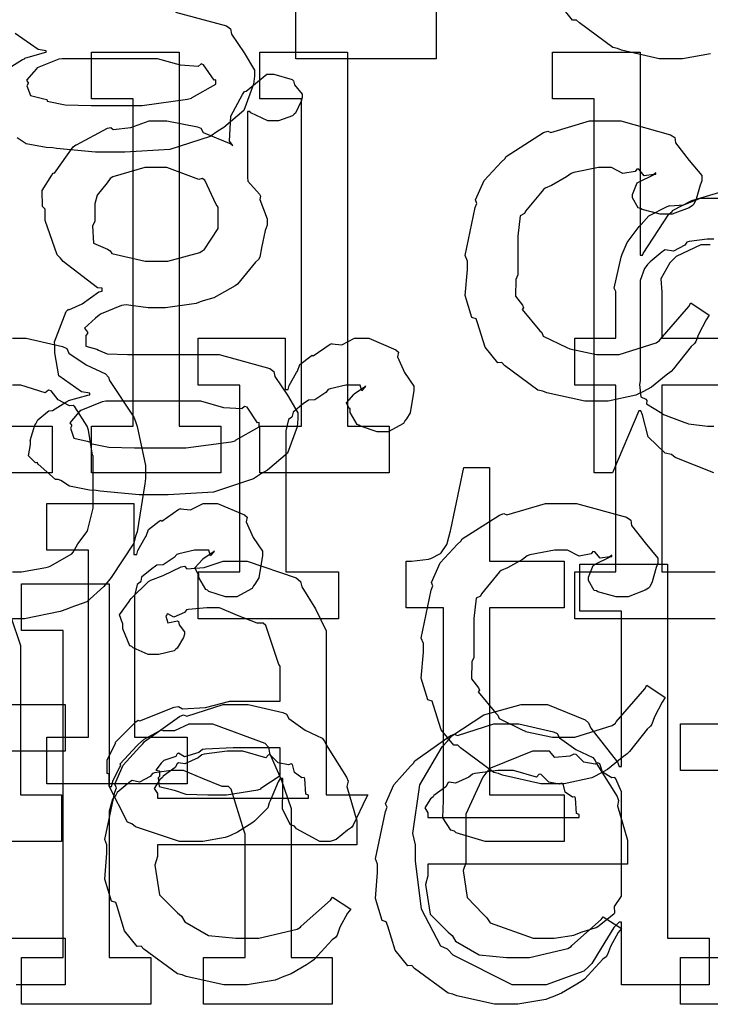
# Model space of a CAD drawing. Extents: x 0 to 8.5, y 0 to 11.
# Tile 175 of 256: x 4.192 to 4.397, y 5.367 to 5.66. Entities that reach past the tile are written whole.
import ezdxf

# ---------------------------------------------------------------- set-up
doc = ezdxf.new("R2010")
doc.units = 0
doc.layers.get('0').update_dxf_attribs({"linetype": 'CONTINUOUS'})

msp = doc.modelspace()

# ---------------------------------------------------------------- linework, layer by layer
at = {"color": 0}
for points in [[(4.23833, 5.66211), (4.25342, 5.65799), (4.25461, 5.65712), (4.25493, 5.65554), (4.25868, 5.65001), (4.26178, 5.64481), (4.26178, 5.64301), (4.2615, 5.64063), (4.25863, 5.63282), (4.25271, 5.62776), (4.25092, 5.62674), (4.24858, 5.62517), (4.23665, 5.62125), (4.22325, 5.62044), (4.21881, 5.62044), (4.21881, 5.62044), (4.21457, 5.62044), (4.20301, 5.62153), (4.20188, 5.62175), (4.19987, 5.62185), (4.19396, 5.62299), (4.19129, 5.62468)], [(4.31575, 5.66211), (4.31575, 5.64822), (4.27408, 5.64822), (4.27408, 5.66211)], [(4.39729, 5.64968), (4.38889, 5.64822), (4.38612, 5.64822), (4.38612, 5.64822), (4.382, 5.64822), (4.37082, 5.65076), (4.36963, 5.65126), (4.36822, 5.65153), (4.35829, 5.65886), (4.35747, 5.65972), (4.35628, 5.65967), (4.35254, 5.66428)], [(4.18886, 5.64551), (4.19287, 5.648), (4.19342, 5.64822), (4.19358, 5.64844), (4.19938, 5.65007), (4.19993, 5.65018), (4.19993, 5.65061), (4.19749, 5.65099), (4.19069, 5.65576)], [(4.39822, 5.52518), (4.38672, 5.52974), (4.38569, 5.5306), (4.38374, 5.53103), (4.37875, 5.53592), (4.37701, 5.54237), (4.37657, 5.54362), (4.37592, 5.54362), (4.36811, 5.52518), (4.36268, 5.52518), (4.36268, 5.63629), (4.35032, 5.63629), (4.35032, 5.65018), (4.37636, 5.65018), (4.37636, 5.58985), (4.37701, 5.58985), (4.37722, 5.59039), (4.38488, 5.602), (4.3859, 5.60286), (4.38596, 5.60314), (4.39165, 5.60607), (4.39968, 5.60851)], [(4.3986, 5.48182), (4.35693, 5.48182), (4.35693, 5.49571), (4.35693, 5.49571), (4.36908, 5.49571), (4.36908, 5.55126), (4.35693, 5.55126), (4.35693, 5.56515), (4.36908, 5.56515), (4.36908, 5.57904), (4.3686, 5.58008), (4.37071, 5.58931), (4.37104, 5.59011), (4.37104, 5.59011), (4.3725, 5.59358), (4.37608, 5.59842), (4.37668, 5.59901), (4.37668, 5.59901), (4.3789, 5.60151), (4.38433, 5.60433), (4.38514, 5.60465), (4.38519, 5.60449), (4.38932, 5.60482), (4.39432, 5.60682), (4.396, 5.60682), (4.39958, 5.60682)], [(4.39828, 5.59462), (4.39626, 5.59462), (4.3909, 5.59392), (4.39025, 5.59375), (4.3896, 5.59283), (4.38624, 5.59104), (4.38379, 5.59147), (4.38331, 5.59115), (4.38232, 5.59033), (4.37935, 5.58789), (4.37853, 5.58713), (4.37831, 5.58681), (4.37761, 5.58594), (4.37636, 5.58236), (4.37636, 5.58117), (4.37636, 5.55251), (4.37619, 5.55138), (4.37651, 5.54775), (4.37799, 5.54704), (4.37831, 5.54665), (4.37825, 5.54568), (4.38276, 5.54286), (4.38331, 5.54254), (4.38331, 5.54254), (4.3896, 5.5401), (4.39025, 5.53993), (4.39074, 5.53971), (4.39638, 5.53907), (4.39828, 5.53907)], [(4.39719, 5.59293), (4.39708, 5.59293), (4.39442, 5.59293), (4.38704, 5.58951), (4.38644, 5.58882), (4.38519, 5.58757), (4.38249, 5.58285), (4.38276, 5.57889), (4.38276, 5.57753), (4.38276, 5.56515), (4.40142, 5.56515)], [(4.18994, 5.56515), (4.19396, 5.56515), (4.20475, 5.56267), (4.206, 5.56212), (4.2066, 5.56076), (4.21181, 5.55724), (4.2175, 5.55464), (4.21837, 5.55365), (4.21869, 5.55257), (4.22592, 5.54172), (4.2264, 5.54042), (4.22689, 5.5389), (4.22944, 5.52735), (4.22944, 5.52349), (4.22917, 5.52192), (4.22689, 5.50765), (4.2264, 5.50635), (4.22592, 5.50424), (4.21924, 5.49408), (4.21837, 5.49311), (4.21707, 5.49138), (4.21197, 5.48687), (4.20719, 5.48519), (4.206, 5.48465), (4.2041, 5.48394), (4.19347, 5.48182), (4.18994, 5.48182)], [(4.18994, 5.49571), (4.1926, 5.49571), (4.19982, 5.49701), (4.20057, 5.49724), (4.20111, 5.4974), (4.20747, 5.50114), (4.20796, 5.50157), (4.20796, 5.50157), (4.20931, 5.50407), (4.21208, 5.50771), (4.21229, 5.50831), (4.21229, 5.50831), (4.21382, 5.51465), (4.21382, 5.51676), (4.21382, 5.53022), (4.21365, 5.53043), (4.21251, 5.53787), (4.21229, 5.53847), (4.21208, 5.53907), (4.20844, 5.54476), (4.20796, 5.54519), (4.20687, 5.54508), (4.20344, 5.54688), (4.20133, 5.54953), (4.20057, 5.54975), (4.1996, 5.54899), (4.19233, 5.55126), (4.18994, 5.55126)], [(4.40142, 5.55126), (4.38276, 5.55126), (4.38276, 5.49571), (4.3986, 5.49571)], [(4.18935, 5.48242), (4.19228, 5.47385), (4.19228, 5.47097), (4.19228, 5.42953), (4.20443, 5.42953), (4.20443, 5.41564), (4.16624, 5.41564)], [(4.18343, 5.45632), (4.20557, 5.45632), (4.20557, 5.44243), (4.18343, 5.44243)], [(4.40072, 5.43668), (4.38835, 5.43668), (4.38835, 5.45057), (4.41417, 5.45057)], [(4.18343, 5.38688), (4.20557, 5.38688), (4.20557, 5.37299), (4.20458, 5.37299), (4.20236, 5.37299), (4.20167, 5.37299), (4.20042, 5.37299), (4.1976, 5.37299), (4.19667, 5.37299), (4.19526, 5.37299), (4.19206, 5.37299), (4.19103, 5.37299)], [(4.43001, 5.36724), (4.38835, 5.36724), (4.38835, 5.38113), (4.38835, 5.38113), (4.40072, 5.38113)]]:
    msp.add_lwpolyline(points, dxfattribs=at)
for points in [[(4.21338, 5.53907), (4.22575, 5.53907), (4.22575, 5.63629), (4.21338, 5.63629), (4.21338, 5.65018), (4.23942, 5.65018), (4.23942, 5.53907), (4.25179, 5.53907), (4.25179, 5.52518), (4.21338, 5.52518), (4.21338, 5.53907)], [(4.26335, 5.53907), (4.27572, 5.53907), (4.27572, 5.63629), (4.26335, 5.63629), (4.26335, 5.65018), (4.28939, 5.65018), (4.28939, 5.53907), (4.30176, 5.53907), (4.30176, 5.52518), (4.26335, 5.52518), (4.26335, 5.53907)], [(4.1945, 5.64085), (4.19417, 5.64019), (4.19521, 5.63726), (4.19917, 5.63633), (4.20014, 5.63607), (4.20019, 5.63564), (4.20557, 5.63456), (4.21322, 5.63433), (4.21576, 5.63433), (4.22358, 5.63433), (4.22846, 5.63433), (4.24192, 5.63618), (4.24311, 5.6365), (4.24328, 5.63667), (4.25028, 5.64063), (4.25028, 5.64193), (4.24978, 5.64182), (4.24664, 5.64643), (4.24593, 5.64671), (4.24507, 5.64594), (4.23975, 5.64632), (4.23296, 5.64822), (4.23074, 5.64822), (4.20469, 5.64822), (4.20361, 5.64806), (4.19726, 5.64551), (4.19689, 5.64518), (4.19618, 5.64437), (4.19407, 5.64182), (4.1945, 5.64111), (4.1945, 5.64085)], [(4.23172, 5.51867), (4.22749, 5.51867), (4.21593, 5.51975), (4.21479, 5.51997), (4.21278, 5.52007), (4.20687, 5.52121), (4.20421, 5.52289), (4.2035, 5.52322), (4.20264, 5.52317), (4.19754, 5.52772), (4.19721, 5.52821), (4.19672, 5.5281), (4.19461, 5.53022), (4.19526, 5.53364), (4.19526, 5.53472), (4.1951, 5.53478), (4.1965, 5.53933), (4.19678, 5.53971), (4.19678, 5.53971), (4.19738, 5.5409), (4.20025, 5.54335), (4.20068, 5.54362), (4.20068, 5.54362), (4.20176, 5.54372), (4.20578, 5.54622), (4.20632, 5.54644), (4.20649, 5.54665), (4.21229, 5.54829), (4.21283, 5.54839), (4.21283, 5.54883), (4.21039, 5.54921), (4.20361, 5.55399), (4.20242, 5.56087), (4.20242, 5.56315), (4.20236, 5.56407), (4.20583, 5.57314), (4.20654, 5.57379), (4.20665, 5.57362), (4.21061, 5.57542), (4.21556, 5.579), (4.21653, 5.57921), (4.21653, 5.58008), (4.21517, 5.58014), (4.20492, 5.588), (4.20415, 5.58897), (4.20318, 5.58996), (4.1996, 5.60015), (4.1996, 5.60351), (4.19879, 5.60428), (4.19874, 5.6091), (4.20156, 5.61361), (4.20199, 5.61436), (4.20236, 5.61421), (4.20796, 5.62207), (4.20871, 5.62261), (4.20888, 5.62267), (4.21815, 5.62756), (4.21913, 5.62782), (4.21983, 5.62717), (4.22504, 5.62782), (4.23053, 5.62978), (4.23236, 5.62978), (4.23574, 5.62978), (4.24485, 5.62799), (4.24582, 5.62761), (4.24658, 5.62631), (4.25472, 5.62294), (4.25537, 5.6224), (4.25439, 5.62369), (4.25472, 5.63113), (4.25825, 5.63764), (4.25885, 5.63846), (4.25933, 5.63861), (4.26546, 5.64367), (4.26753, 5.64367), (4.26753, 5.64367), (4.27294, 5.64204), (4.27339, 5.64171), (4.27365, 5.64046), (4.27599, 5.63769), (4.27599, 5.63672), (4.27561, 5.63564), (4.27399, 5.63206), (4.2736, 5.63172), (4.27306, 5.63124), (4.26888, 5.62978), (4.26753, 5.62978), (4.26574, 5.62978), (4.26074, 5.63217), (4.26036, 5.6326), (4.25971, 5.6326), (4.25971, 5.61307), (4.25982, 5.61182), (4.26329, 5.60801), (4.26361, 5.60742), (4.2634, 5.60644), (4.26557, 5.60069), (4.26557, 5.59874), (4.26497, 5.59717), (4.26389, 5.59207), (4.2634, 5.58931), (4.26297, 5.58854), (4.2621, 5.58778), (4.25678, 5.58128), (4.25603, 5.58074), (4.25444, 5.57981), (4.24968, 5.57721), (4.24658, 5.57628), (4.24561, 5.57596), (4.24442, 5.57553), (4.23535, 5.57422), (4.23236, 5.57422), (4.23019, 5.57422), (4.22433, 5.57497), (4.22368, 5.57508), (4.22228, 5.57487), (4.21625, 5.57243), (4.21565, 5.57206), (4.21451, 5.57118), (4.21132, 5.56814), (4.21218, 5.567), (4.21218, 5.56663), (4.21164, 5.56597), (4.21169, 5.56282), (4.2149, 5.5619), (4.21544, 5.56164), (4.21544, 5.56164), (4.21799, 5.56049), (4.22401, 5.56033), (4.22607, 5.56033), (4.24582, 5.56033), (4.25125, 5.56033), (4.26633, 5.55621), (4.26753, 5.55533), (4.26785, 5.55376), (4.2716, 5.54824), (4.27468, 5.54303), (4.27468, 5.54124), (4.27442, 5.53885), (4.27154, 5.53103), (4.26563, 5.52599), (4.26383, 5.52496), (4.2615, 5.52339), (4.24957, 5.51947), (4.23617, 5.51867), (4.23172, 5.51867)], [(4.3641, 5.54644), (4.35992, 5.54644), (4.34858, 5.54899), (4.34739, 5.54949), (4.34597, 5.54975), (4.33604, 5.55707), (4.33524, 5.55794), (4.33404, 5.55789), (4.33029, 5.5625), (4.32807, 5.56972), (4.32764, 5.57096), (4.32639, 5.57135), (4.32438, 5.57785), (4.32503, 5.58556), (4.32503, 5.58811), (4.32438, 5.58974), (4.32736, 5.604), (4.32785, 5.60525), (4.32742, 5.60628), (4.32997, 5.61208), (4.33518, 5.61762), (4.3361, 5.61849), (4.33658, 5.61919), (4.34765, 5.62631), (4.3489, 5.62674), (4.34983, 5.62636), (4.36133, 5.62978), (4.36518, 5.62978), (4.37056, 5.62978), (4.38536, 5.62565), (4.38667, 5.62478), (4.38683, 5.62321), (4.39094, 5.618), (4.39469, 5.6135), (4.39469, 5.61199), (4.39415, 5.61068), (4.39296, 5.6065), (4.39225, 5.60499), (4.39187, 5.6046), (4.39094, 5.60394), (4.3859, 5.602), (4.38428, 5.602), (4.38232, 5.602), (4.3769, 5.60346), (4.37646, 5.60374), (4.37576, 5.60389), (4.37408, 5.60688), (4.37408, 5.60786), (4.37408, 5.60786), (4.37549, 5.61133), (4.37582, 5.61154), (4.37582, 5.61154), (4.38049, 5.61382), (4.38103, 5.61393), (4.38103, 5.61436), (4.38043, 5.61388), (4.3775, 5.61344), (4.37592, 5.6154), (4.37538, 5.61546), (4.37483, 5.61475), (4.37125, 5.6141), (4.36783, 5.61589), (4.36669, 5.61589), (4.36399, 5.61589), (4.35667, 5.61447), (4.35585, 5.61415), (4.35449, 5.61312), (4.35004, 5.61057), (4.3481, 5.60981), (4.3476, 5.60938), (4.34679, 5.60829), (4.34229, 5.60292), (4.34196, 5.60221), (4.34071, 5.60157), (4.34, 5.59554), (4.34, 5.59353), (4.34, 5.58399), (4.33942, 5.58263), (4.33931, 5.57764), (4.34142, 5.57497), (4.34174, 5.57422), (4.34131, 5.57374), (4.34657, 5.56739), (4.34717, 5.56685), (4.34754, 5.56581), (4.3546, 5.56239), (4.35542, 5.56207), (4.35542, 5.56201), (4.36339, 5.56033), (4.36604, 5.56033), (4.37007, 5.56033), (4.38113, 5.56381), (4.38211, 5.56446), (4.38232, 5.56483), (4.39085, 5.5746), (4.39144, 5.57574), (4.39686, 5.57206), (4.396, 5.57069), (4.39372, 5.56629), (4.3929, 5.56418), (4.39253, 5.56358), (4.39154, 5.56267), (4.38624, 5.55604), (4.38558, 5.55533), (4.38411, 5.55419), (4.37967, 5.55067), (4.37711, 5.54926), (4.37625, 5.54883), (4.37506, 5.54824), (4.36681, 5.54644), (4.3641, 5.54644)], [(4.23258, 5.58811), (4.236, 5.58811), (4.2455, 5.59065), (4.24625, 5.59115), (4.24681, 5.59147), (4.25103, 5.59776), (4.25103, 5.59983), (4.25103, 5.60417), (4.25038, 5.60493), (4.24701, 5.61214), (4.24625, 5.61263), (4.24528, 5.61231), (4.23574, 5.61589), (4.23258, 5.61589), (4.22917, 5.61589), (4.21967, 5.61317), (4.21892, 5.61263), (4.21799, 5.61139), (4.21506, 5.60769), (4.21436, 5.60508), (4.21436, 5.60417), (4.21436, 5.59983), (4.21365, 5.59858), (4.21392, 5.59347), (4.21815, 5.59169), (4.21892, 5.59115), (4.2194, 5.59039), (4.22928, 5.58811), (4.23258, 5.58811)], [(4.16325, 5.53907), (4.17562, 5.53907), (4.17562, 5.59462), (4.16325, 5.59462), (4.16325, 5.60851), (4.18929, 5.60851), (4.18929, 5.53907), (4.20167, 5.53907), (4.20167, 5.52518), (4.16325, 5.52518), (4.16325, 5.53907)], [(4.24507, 5.49571), (4.25743, 5.49571), (4.25743, 5.55126), (4.24507, 5.55126), (4.24507, 5.56515), (4.27089, 5.56515), (4.27089, 5.54997), (4.27175, 5.54997), (4.27175, 5.54997), (4.27208, 5.55117), (4.27425, 5.55496), (4.27458, 5.55539), (4.27458, 5.55539), (4.27528, 5.5574), (4.27849, 5.55985), (4.27892, 5.56017), (4.27919, 5.5599), (4.28424, 5.56342), (4.28478, 5.56364), (4.28478, 5.56353), (4.28771, 5.56326), (4.2915, 5.56515), (4.29281, 5.56515), (4.29574, 5.56515), (4.30376, 5.56174), (4.30453, 5.56104), (4.30425, 5.55968), (4.30637, 5.55501), (4.30908, 5.55094), (4.30908, 5.54953), (4.30886, 5.5479), (4.30806, 5.54297), (4.30692, 5.54118), (4.30647, 5.54064), (4.30604, 5.53982), (4.30149, 5.53738), (4.29997, 5.53738), (4.29818, 5.53738), (4.29324, 5.53901), (4.29281, 5.53933), (4.29232, 5.5395), (4.29021, 5.54313), (4.29021, 5.54432), (4.28993, 5.54432), (4.28907, 5.54596), (4.29129, 5.54844), (4.2915, 5.54867), (4.29144, 5.54867), (4.29139, 5.54867), (4.29443, 5.55078), (4.29476, 5.55083), (4.29476, 5.55106), (4.29465, 5.55067), (4.29368, 5.54953), (4.29318, 5.55126), (4.29303, 5.55126), (4.29243, 5.55126), (4.29107, 5.55126), (4.29064, 5.55126), (4.2889, 5.55126), (4.28424, 5.55018), (4.28369, 5.54997), (4.28293, 5.54904), (4.27968, 5.54688), (4.27778, 5.54682), (4.2774, 5.5465), (4.27632, 5.54574), (4.27322, 5.54318), (4.273, 5.54204), (4.27285, 5.54172), (4.27192, 5.54101), (4.27111, 5.53765), (4.27111, 5.53651), (4.27111, 5.49571), (4.28674, 5.49571), (4.28674, 5.48182), (4.24507, 5.48182), (4.24507, 5.49571)], [(4.20742, 5.53907), (4.20708, 5.53842), (4.20811, 5.53549), (4.21208, 5.53456), (4.21306, 5.53429), (4.21311, 5.53386), (4.21847, 5.53276), (4.22613, 5.53256), (4.22868, 5.53256), (4.23649, 5.53256), (4.24138, 5.53256), (4.25483, 5.5344), (4.25603, 5.53472), (4.25618, 5.53489), (4.26318, 5.53885), (4.26318, 5.54015), (4.26269, 5.54004), (4.25956, 5.54465), (4.25885, 5.54492), (4.25797, 5.54417), (4.25265, 5.54454), (4.24588, 5.54644), (4.24365, 5.54644), (4.21761, 5.54644), (4.21653, 5.54628), (4.21018, 5.54372), (4.20979, 5.5434), (4.2091, 5.54258), (4.20697, 5.54004), (4.20742, 5.53933), (4.20742, 5.53907)], [(4.33333, 5.41564), (4.33029, 5.41564), (4.32172, 5.41818), (4.32118, 5.41868), (4.32015, 5.41894), (4.31776, 5.42264), (4.31793, 5.42785), (4.31793, 5.42953), (4.31793, 5.48508), (4.30686, 5.48508), (4.30686, 5.49897), (4.30838, 5.49897), (4.30838, 5.49897), (4.31347, 5.49951), (4.31381, 5.49962), (4.31413, 5.49968), (4.31706, 5.50119), (4.31728, 5.50136), (4.31728, 5.50136), (4.3189, 5.5039), (4.31901, 5.50418), (4.31901, 5.50418), (4.31999, 5.50792), (4.3201, 5.50831), (4.324, 5.52675), (4.3316, 5.52675), (4.3316, 5.49897), (4.35374, 5.49897), (4.35374, 5.48508), (4.3316, 5.48508), (4.3316, 5.42953), (4.35374, 5.42953), (4.35374, 5.41564), (4.35275, 5.41564), (4.35053, 5.41564), (4.34983, 5.41564), (4.34858, 5.41564), (4.34576, 5.41564), (4.34483, 5.41564), (4.34343, 5.41564), (4.34022, 5.41564), (4.33919, 5.41564), (4.33772, 5.41564), (4.33442, 5.41564), (4.33333, 5.41564)], [(4.20008, 5.44667), (4.21246, 5.44667), (4.21246, 5.50222), (4.20008, 5.50222), (4.20008, 5.51611), (4.22592, 5.51611), (4.22592, 5.50092), (4.22678, 5.50092), (4.22678, 5.50092), (4.22711, 5.50211), (4.22928, 5.50592), (4.2296, 5.50635), (4.2296, 5.50635), (4.23031, 5.50836), (4.23351, 5.51079), (4.23394, 5.51112), (4.23421, 5.51085), (4.23926, 5.51438), (4.23981, 5.5146), (4.23981, 5.51449), (4.24274, 5.51421), (4.24653, 5.51611), (4.24783, 5.51611), (4.25076, 5.51611), (4.25879, 5.51269), (4.25956, 5.51199), (4.25928, 5.51064), (4.26139, 5.50597), (4.26411, 5.5019), (4.26411, 5.50049), (4.26389, 5.49886), (4.26307, 5.49393), (4.26193, 5.49214), (4.2615, 5.4916), (4.26107, 5.49078), (4.25651, 5.48833), (4.25499, 5.48833), (4.25319, 5.48833), (4.24826, 5.48996), (4.24783, 5.49029), (4.24735, 5.49046), (4.24522, 5.49408), (4.24522, 5.49528), (4.24496, 5.49528), (4.24408, 5.4969), (4.24631, 5.4994), (4.24653, 5.49962), (4.24647, 5.49962), (4.24642, 5.49962), (4.24946, 5.50174), (4.24978, 5.50179), (4.24978, 5.50201), (4.24968, 5.50163), (4.24869, 5.50049), (4.24821, 5.50222), (4.24804, 5.50222), (4.24744, 5.50222), (4.2461, 5.50222), (4.24567, 5.50222), (4.24393, 5.50222), (4.23926, 5.50114), (4.23872, 5.50092), (4.23796, 5.5), (4.23469, 5.49783), (4.23281, 5.49778), (4.23242, 5.49744), (4.23133, 5.49669), (4.22825, 5.49414), (4.22803, 5.493), (4.22786, 5.49268), (4.22694, 5.49197), (4.22613, 5.48861), (4.22613, 5.48747), (4.22613, 5.44667), (4.24175, 5.44667), (4.24175, 5.43278), (4.20008, 5.43278), (4.20008, 5.44667)], [(4.35101, 5.43278), (4.34685, 5.43278), (4.3355, 5.43533), (4.33431, 5.43582), (4.3329, 5.43608), (4.32297, 5.44342), (4.32215, 5.44428), (4.32096, 5.44422), (4.31722, 5.44883), (4.315, 5.45606), (4.31456, 5.45731), (4.31332, 5.45768), (4.31131, 5.46419), (4.31196, 5.4719), (4.31196, 5.47444), (4.31131, 5.47607), (4.31429, 5.49035), (4.31478, 5.4916), (4.31435, 5.49262), (4.31689, 5.49843), (4.3221, 5.50396), (4.32303, 5.50483), (4.32351, 5.50553), (4.33458, 5.51264), (4.33583, 5.51307), (4.33675, 5.51269), (4.34825, 5.51611), (4.35211, 5.51611), (4.35747, 5.51611), (4.37229, 5.51199), (4.37358, 5.51112), (4.37375, 5.50956), (4.37788, 5.50435), (4.38162, 5.49983), (4.38162, 5.49832), (4.38108, 5.49701), (4.37989, 5.49283), (4.37918, 5.49132), (4.37879, 5.49094), (4.37788, 5.49029), (4.37283, 5.48833), (4.37121, 5.48833), (4.36925, 5.48833), (4.36382, 5.48981), (4.36339, 5.49007), (4.36268, 5.49024), (4.361, 5.49322), (4.361, 5.49419), (4.361, 5.49419), (4.36242, 5.49767), (4.36274, 5.49789), (4.36274, 5.49789), (4.3674, 5.50017), (4.36794, 5.50028), (4.36794, 5.50071), (4.36735, 5.50022), (4.36442, 5.49978), (4.36285, 5.50174), (4.36231, 5.50179), (4.36176, 5.50108), (4.35818, 5.50043), (4.35476, 5.50222), (4.35363, 5.50222), (4.35092, 5.50222), (4.34358, 5.50082), (4.34278, 5.50049), (4.34142, 5.49946), (4.33697, 5.4969), (4.33501, 5.49615), (4.33453, 5.49571), (4.33371, 5.49463), (4.32921, 5.48926), (4.32889, 5.48856), (4.32764, 5.4879), (4.32693, 5.48188), (4.32693, 5.47987), (4.32693, 5.47032), (4.32633, 5.46897), (4.32622, 5.46397), (4.32835, 5.46132), (4.32867, 5.46056), (4.32824, 5.46007), (4.3335, 5.45372), (4.3341, 5.45318), (4.33447, 5.45215), (4.34153, 5.44874), (4.34233, 5.4484), (4.34233, 5.44835), (4.35032, 5.44667), (4.35297, 5.44667), (4.35699, 5.44667), (4.36806, 5.45014), (4.36903, 5.45079), (4.36925, 5.45117), (4.37776, 5.46094), (4.37836, 5.46208), (4.38379, 5.45839), (4.38292, 5.45703), (4.38064, 5.45264), (4.37983, 5.45053), (4.37944, 5.44993), (4.37847, 5.449), (4.37315, 5.44239), (4.3725, 5.44168), (4.37104, 5.44054), (4.3666, 5.43701), (4.36404, 5.4356), (4.36317, 5.43517), (4.36199, 5.43457), (4.35374, 5.43278), (4.35101, 5.43278)], [(4.24419, 5.41564), (4.23947, 5.41564), (4.22646, 5.41997), (4.22532, 5.42085), (4.22407, 5.42133), (4.21858, 5.43207), (4.21858, 5.4356), (4.21804, 5.43587), (4.21799, 5.43978), (4.22021, 5.44428), (4.22054, 5.44493), (4.22043, 5.44504), (4.22651, 5.45122), (4.22726, 5.45167), (4.22775, 5.45144), (4.23796, 5.45557), (4.23921, 5.45578), (4.24035, 5.45503), (4.24718, 5.4554), (4.2545, 5.45731), (4.257, 5.45731), (4.26937, 5.45731), (4.26937, 5.46772), (4.26904, 5.46826), (4.26519, 5.47982), (4.26438, 5.48053), (4.26253, 5.48053), (4.25672, 5.48281), (4.25136, 5.48508), (4.24962, 5.48508), (4.24761, 5.48508), (4.24219, 5.48454), (4.2416, 5.48443), (4.24094, 5.48367), (4.23779, 5.48226), (4.23606, 5.48329), (4.23574, 5.48313), (4.23574, 5.48292), (4.23546, 5.48258), (4.236, 5.48063), (4.23888, 5.48118), (4.23921, 5.48096), (4.23936, 5.48004), (4.24094, 5.47797), (4.24094, 5.47726), (4.24067, 5.47629), (4.23876, 5.47304), (4.23833, 5.47271), (4.2379, 5.47233), (4.23335, 5.47119), (4.23182, 5.47119), (4.23019, 5.47119), (4.22575, 5.47319), (4.22532, 5.47358), (4.22478, 5.47379), (4.22271, 5.47885), (4.22271, 5.48053), (4.22254, 5.48053), (4.22168, 5.48296), (4.2245, 5.48693), (4.22488, 5.48747), (4.22515, 5.48785), (4.23031, 5.49289), (4.23096, 5.49333), (4.23096, 5.49328), (4.23465, 5.49463), (4.23996, 5.49724), (4.24094, 5.49744), (4.24164, 5.49669), (4.24685, 5.49707), (4.2525, 5.49897), (4.25439, 5.49897), (4.25965, 5.49897), (4.27414, 5.49393), (4.27544, 5.49289), (4.27588, 5.49126), (4.27989, 5.48475), (4.28304, 5.47819), (4.28304, 5.47597), (4.28304, 5.42953), (4.29542, 5.42953), (4.29497, 5.4286), (4.29113, 5.42046), (4.29064, 5.41976), (4.28944, 5.41894), (4.28603, 5.41618), (4.28424, 5.41564), (4.28369, 5.41564), (4.28119, 5.41564), (4.27425, 5.41943), (4.27371, 5.42019), (4.27251, 5.42057), (4.27007, 5.42518), (4.27024, 5.43088), (4.27024, 5.43278), (4.27024, 5.43431), (4.26937, 5.43431), (4.26882, 5.43332), (4.26644, 5.42774), (4.26611, 5.42714), (4.26579, 5.42567), (4.26183, 5.42171), (4.26133, 5.42128), (4.26019, 5.42057), (4.25678, 5.41835), (4.25467, 5.41743), (4.25396, 5.41715), (4.2531, 5.41678), (4.24642, 5.41564), (4.24419, 5.41564)], [(4.34472, 5.37299), (4.33832, 5.37299), (4.32075, 5.38189), (4.31912, 5.38363), (4.31717, 5.38456), (4.31142, 5.39551), (4.30957, 5.40989), (4.30957, 5.41465), (4.30886, 5.41803), (4.31087, 5.43246), (4.31749, 5.44374), (4.31912, 5.44547), (4.32042, 5.44706), (4.32986, 5.45324), (4.34099, 5.45632), (4.34472, 5.45632), (4.34879, 5.45632), (4.35997, 5.45182), (4.361, 5.4509), (4.36171, 5.44933), (4.36963, 5.43918), (4.37011, 5.43788), (4.37076, 5.43788), (4.37076, 5.4841), (4.3584, 5.4841), (4.3584, 5.49799), (4.38444, 5.49799), (4.38444, 5.38688), (4.39681, 5.38688), (4.39681, 5.37299), (4.37076, 5.37299), (4.37076, 5.39165), (4.37011, 5.39165), (4.36854, 5.39003), (4.36475, 5.38396), (4.36203, 5.37939), (4.361, 5.37842), (4.35965, 5.37706), (4.34842, 5.37299), (4.34472, 5.37299)], [(4.1926, 5.38113), (4.20497, 5.38113), (4.20497, 5.47835), (4.1926, 5.47835), (4.1926, 5.49224), (4.21864, 5.49224), (4.21864, 5.43192), (4.21929, 5.43192), (4.21929, 5.43192), (4.21978, 5.43386), (4.22179, 5.43767), (4.22211, 5.43821), (4.22185, 5.43869), (4.22678, 5.44407), (4.22732, 5.4445), (4.22732, 5.4445), (4.229, 5.44601), (4.23378, 5.44862), (4.23449, 5.44883), (4.23454, 5.44862), (4.23807, 5.44862), (4.24235, 5.45057), (4.24382, 5.45057), (4.24935, 5.45057), (4.26481, 5.44482), (4.26594, 5.44363), (4.26622, 5.44189), (4.26975, 5.43403), (4.27268, 5.42546), (4.27268, 5.42258), (4.27268, 5.38113), (4.28483, 5.38113), (4.28483, 5.36724), (4.24664, 5.36724), (4.24664, 5.38113), (4.259, 5.38113), (4.259, 5.41781), (4.25874, 5.41868), (4.25483, 5.43115), (4.25401, 5.43192), (4.25222, 5.43197), (4.24631, 5.43435), (4.24067, 5.43668), (4.23882, 5.43668), (4.23699, 5.43668), (4.23204, 5.43599), (4.23144, 5.43582), (4.23079, 5.43494), (4.22765, 5.43326), (4.22542, 5.43371), (4.22493, 5.43343), (4.22396, 5.43261), (4.22103, 5.43018), (4.22054, 5.42936), (4.22038, 5.4291), (4.21957, 5.42817), (4.21864, 5.42464), (4.21864, 5.42344), (4.21864, 5.38113), (4.23101, 5.38113), (4.23101, 5.36724), (4.1926, 5.36724), (4.1926, 5.38113)], [(4.25678, 5.37299), (4.25265, 5.37299), (4.24149, 5.37554), (4.24029, 5.37603), (4.23888, 5.37631), (4.22894, 5.38363), (4.22814, 5.3845), (4.22694, 5.38444), (4.22319, 5.38906), (4.22097, 5.39626), (4.22054, 5.39751), (4.21929, 5.39789), (4.21729, 5.4044), (4.21793, 5.41211), (4.21793, 5.41465), (4.21729, 5.41624), (4.22026, 5.43033), (4.22076, 5.43158), (4.22032, 5.43261), (4.22276, 5.43826), (4.22771, 5.44374), (4.22857, 5.44461), (4.22906, 5.44536), (4.23953, 5.45281), (4.24072, 5.45329), (4.24169, 5.4529), (4.2525, 5.45632), (4.25613, 5.45632), (4.25993, 5.45632), (4.27018, 5.454), (4.27132, 5.4535), (4.27197, 5.45215), (4.27681, 5.44874), (4.28185, 5.44635), (4.28261, 5.44547), (4.2831, 5.44439), (4.28911, 5.43474), (4.28956, 5.43354), (4.28917, 5.43197), (4.29215, 5.42176), (4.29215, 5.41835), (4.29215, 5.41465), (4.23292, 5.41465), (4.23292, 5.41118), (4.23221, 5.40858), (4.23356, 5.39979), (4.23888, 5.39447), (4.24007, 5.39339), (4.2411, 5.39176), (4.2481, 5.38769), (4.25624, 5.38688), (4.25896, 5.38688), (4.26307, 5.38688), (4.27442, 5.3896), (4.27544, 5.39014), (4.27567, 5.39046), (4.2844, 5.39817), (4.285, 5.39903), (4.29042, 5.39556), (4.28944, 5.39437), (4.28717, 5.39019), (4.28629, 5.38775), (4.28586, 5.3871), (4.28489, 5.38639), (4.2794, 5.38049), (4.27869, 5.37993), (4.27718, 5.37901), (4.27263, 5.37631), (4.27001, 5.37528), (4.26915, 5.37494), (4.26796, 5.37446), (4.25956, 5.37299), (4.25678, 5.37299)], [(4.33718, 5.36724), (4.33306, 5.36724), (4.32189, 5.36979), (4.32069, 5.37028), (4.31928, 5.37056), (4.30935, 5.37788), (4.30854, 5.37875), (4.30735, 5.37869), (4.3036, 5.38331), (4.30138, 5.39051), (4.30094, 5.39176), (4.29969, 5.39214), (4.29769, 5.39865), (4.29833, 5.40636), (4.29833, 5.4089), (4.29769, 5.41049), (4.30067, 5.42458), (4.30117, 5.42583), (4.30072, 5.42686), (4.30317, 5.43251), (4.30811, 5.43799), (4.30897, 5.43886), (4.30946, 5.43961), (4.31993, 5.44706), (4.32113, 5.44754), (4.3221, 5.44715), (4.3329, 5.45057), (4.33653, 5.45057), (4.34033, 5.45057), (4.35058, 5.44824), (4.35172, 5.44775), (4.35238, 5.4464), (4.35721, 5.44299), (4.36225, 5.4406), (4.36301, 5.43972), (4.3635, 5.43864), (4.36951, 5.42899), (4.36996, 5.42779), (4.36957, 5.42622), (4.37256, 5.41601), (4.37256, 5.4126), (4.37256, 5.4089), (4.31332, 5.4089), (4.31332, 5.40543), (4.31261, 5.40283), (4.31396, 5.39404), (4.31928, 5.38872), (4.32047, 5.38764), (4.3215, 5.38601), (4.3285, 5.38194), (4.33664, 5.38113), (4.33936, 5.38113), (4.34347, 5.38113), (4.35482, 5.38385), (4.35585, 5.38439), (4.35607, 5.38471), (4.36481, 5.39242), (4.3654, 5.39328), (4.37082, 5.38981), (4.36985, 5.38861), (4.36757, 5.38444), (4.36669, 5.382), (4.36626, 5.38135), (4.36529, 5.38064), (4.35981, 5.37472), (4.3591, 5.37418), (4.35758, 5.37326), (4.35303, 5.37056), (4.35042, 5.36951), (4.34956, 5.36919), (4.34836, 5.36871), (4.33996, 5.36724), (4.33718, 5.36724)], [(4.23292, 5.42854), (4.27783, 5.42854), (4.27783, 5.42942), (4.27707, 5.42969), (4.27675, 5.43425), (4.27653, 5.43463), (4.27582, 5.43457), (4.27365, 5.43608), (4.27306, 5.43847), (4.27263, 5.43875), (4.27192, 5.43837), (4.26878, 5.43901), (4.26654, 5.44125), (4.2659, 5.44135), (4.26519, 5.44049), (4.25836, 5.44243), (4.25613, 5.44243), (4.25364, 5.44243), (4.24685, 5.44157), (4.24615, 5.44135), (4.24507, 5.44049), (4.2411, 5.43869), (4.23921, 5.43901), (4.23876, 5.43875), (4.23822, 5.43761), (4.23465, 5.43506), (4.23443, 5.43463), (4.23367, 5.43403), (4.23199, 5.43137), (4.23292, 5.4299), (4.23292, 5.42942), (4.23292, 5.42854)], [(4.25006, 5.42953), (4.25347, 5.42953), (4.26275, 5.43099), (4.26372, 5.43126), (4.26367, 5.43143), (4.26937, 5.43522), (4.26937, 5.43647), (4.26937, 5.44342), (4.25851, 5.44342), (4.25549, 5.44342), (4.24718, 5.44308), (4.24636, 5.44299), (4.24528, 5.44211), (4.241, 5.44075), (4.23921, 5.44185), (4.23876, 5.44168), (4.23839, 5.44086), (4.23486, 5.43972), (4.23465, 5.43951), (4.23406, 5.43892), (4.23247, 5.43685), (4.23356, 5.43658), (4.23356, 5.43647), (4.23356, 5.43494), (4.23318, 5.43451), (4.23346, 5.43192), (4.23714, 5.4311), (4.2379, 5.43083), (4.2379, 5.43083), (4.24138, 5.42969), (4.24789, 5.42953), (4.25006, 5.42953)], [(4.34885, 5.38688), (4.35081, 5.38688), (4.35601, 5.38764), (4.35667, 5.38775), (4.35667, 5.38775), (4.35878, 5.38872), (4.36328, 5.39008), (4.36382, 5.39035), (4.36382, 5.39035), (4.36849, 5.3941), (4.36882, 5.39447), (4.36882, 5.39447), (4.36876, 5.39632), (4.37076, 5.39936), (4.37076, 5.40033), (4.37076, 5.42899), (4.37076, 5.43039), (4.36914, 5.43425), (4.36882, 5.43463), (4.36794, 5.43457), (4.36518, 5.43625), (4.36436, 5.43869), (4.36382, 5.43896), (4.36301, 5.43858), (4.3596, 5.43918), (4.35732, 5.44146), (4.35667, 5.44157), (4.35547, 5.44097), (4.35101, 5.4406), (4.34939, 5.44243), (4.34885, 5.44243), (4.34435, 5.44243), (4.33192, 5.43739), (4.33083, 5.43636), (4.32964, 5.43474), (4.32454, 5.42378), (4.32454, 5.42008), (4.32454, 5.40924), (4.32379, 5.40696), (4.32493, 5.39899), (4.32975, 5.39399), (4.33083, 5.39296), (4.33176, 5.39144), (4.34457, 5.38688), (4.34885, 5.38688)], [(4.31332, 5.42279), (4.35824, 5.42279), (4.35824, 5.42367), (4.35747, 5.42393), (4.35715, 5.4285), (4.35693, 5.42888), (4.35622, 5.42882), (4.35406, 5.43033), (4.35346, 5.43272), (4.35303, 5.433), (4.35232, 5.43261), (4.34918, 5.43326), (4.34694, 5.43549), (4.34631, 5.4356), (4.3456, 5.43474), (4.33876, 5.43668), (4.33653, 5.43668), (4.33404, 5.43668), (4.32726, 5.43582), (4.32656, 5.4356), (4.32547, 5.43474), (4.3215, 5.43294), (4.31961, 5.43326), (4.31917, 5.433), (4.31863, 5.43186), (4.31506, 5.42931), (4.31483, 5.42888), (4.31407, 5.42828), (4.31239, 5.42562), (4.31332, 5.42415), (4.31332, 5.42367), (4.31332, 5.42279)]]:
    msp.add_lwpolyline(points, close=True, dxfattribs=at)

doc.saveas('drawing.dxf')
